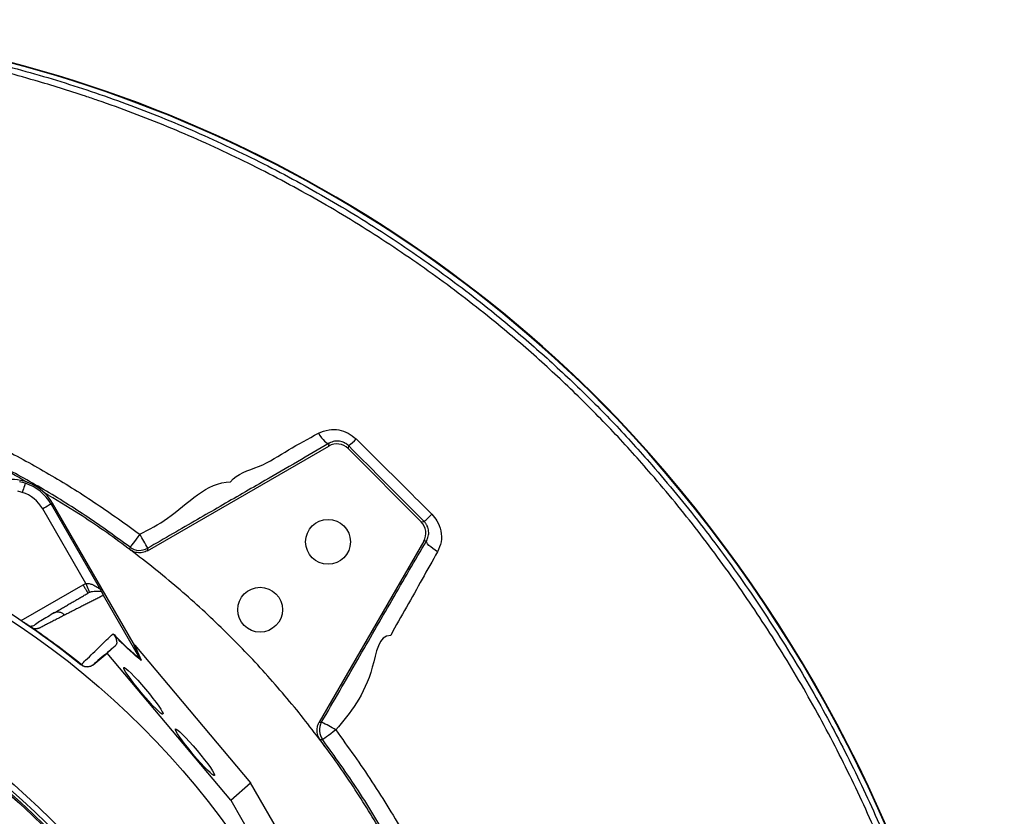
# Model space of a CAD drawing. Header units: millimetres. Extents: x 10 to 809, y 8 to 1712.
# Tile 20 of 20: x 502 to 809, y 1463 to 1712. Entities that reach past the tile are written whole.
import ezdxf

# ---------------------------------------------------------------- set-up
doc = ezdxf.new("R2010")
doc.units = ezdxf.units.MM

msp = doc.modelspace()

# ---------------------------------------------------------------- linework, layer by layer
at = {"color": 7, "linetype": 'Continuous', "lineweight": 25}
for p, q in [((688.26, 1587.36), (688.38, 1587.48)), ((541.81, 1545.97), (598.41, 1578.64)), ((598.41, 1578.64), (598.52, 1579.53)), ((604.56, 1578.78), (604.44, 1577.85)), ((604.44, 1577.85), (627.3, 1554.99)), ((511.7, 1560.53), (512.13, 1560.77)), ((511.7, 1560.53), (526.73, 1534.49)), ((537.28, 1517.2), (512.13, 1560.77)), ((522.57, 1535.7), (509.11, 1559.03)), ((627.3, 1554.99), (628.2, 1555.11)), ((628.1, 1548.96), (595.42, 1492.36)), ((628.94, 1549.07), (628.1, 1548.96)), ((536.31, 1546.3), (535.99, 1546.54)), ((521.68, 1535.27), (522.57, 1535.7)), ((539.44, 1512.29), (528.04, 1532.02)), ((512.81, 1526.6), (512.39, 1526.45)), ((505.87, 1521.83), (505.8, 1521.88)), ((539.44, 1512.28), (537.28, 1517.2)), ((537.61, 1516.73), (537.28, 1517.2)), ((537.61, 1516.73), (539.77, 1511.8)), ((537.82, 1516.49), (573.95, 1473.49)), ((524.83, 1510.35), (529.18, 1514.01)), ((529.18, 1514.01), (531.72, 1516.23)), ((567.78, 1468.07), (529.18, 1514.01)), ((521.01, 1510.31), (521.12, 1510.41)), ((524.92, 1510.43), (524.83, 1510.35)), ((539.44, 1512.29), (539.44, 1512.28)), ((598.66, 1482.92), (595.75, 1486.86)), ((567.78, 1468.07), (573.95, 1473.49)), ((608.9, 1412.96), (573.95, 1473.49)), ((567.78, 1468.07), (601.12, 1410.32))]:
    msp.add_line(p, q, dxfattribs=at)
at = {"color": 8, "linetype": 'Continuous', "lineweight": 25}
msp.add_line((502.36, 1524.12), (521.68, 1535.27), dxfattribs=at)
at = {"color": 7, "linetype": 'Continuous', "lineweight": 25, "flags": 128}
for points in [[(595.17, 1582.64), (595.65, 1581.91), (596.15, 1581.25), (596.64, 1580.66), (597.11, 1580.19), (597.55, 1579.82), (597.94, 1579.59), (598.27, 1579.49), (598.52, 1579.53)], [(503.6, 1567.05), (503.58, 1566.98), (503.52, 1566.8), (503.44, 1566.53), (503.33, 1566.18), (503.19, 1565.75), (503.03, 1565.26), (502.87, 1564.74), (502.69, 1564.19)], [(511.7, 1560.53), (511.64, 1560.49), (511.48, 1560.4), (511.23, 1560.26), (510.91, 1560.07), (510.52, 1559.85), (510.08, 1559.59), (509.6, 1559.31), (509.11, 1559.03)], [(539.39, 1551.1), (538.81, 1550.33), (538.25, 1549.58), (537.73, 1548.88), (537.27, 1548.28), (536.89, 1547.77), (536.61, 1547.4), (536.43, 1547.16), (536.37, 1547.07)], [(536.31, 1546.3), (536.33, 1546.51), (536.37, 1547.07)], [(632.4, 1545.61), (631.62, 1546.11), (630.9, 1546.62), (630.26, 1547.13), (629.72, 1547.62), (629.31, 1548.08), (629.04, 1548.48), (628.91, 1548.81), (628.94, 1549.07)], [(541.86, 1546.74), (541.84, 1546.41), (541.81, 1545.97)], [(522.57, 1535.7), (522.78, 1535.17), (522.98, 1534.66), (523.16, 1534.18), (523.32, 1533.76), (523.46, 1533.42), (523.56, 1533.15), (523.63, 1532.98), (523.65, 1532.91)], [(595.42, 1492.36), (595.86, 1492.39), (596.19, 1492.41)], [(600.61, 1489.96), (599.83, 1489.38), (599.07, 1488.81), (598.37, 1488.29), (597.75, 1487.83), (597.24, 1487.45), (596.85, 1487.16), (596.61, 1486.98), (596.52, 1486.91)], [(596.52, 1486.91), (596.42, 1486.91), (595.75, 1486.86)]]:
    msp.add_lwpolyline(points, dxfattribs=at)
at = {"color": 7, "linetype": 'Continuous', "lineweight": 25}
for centre, radius in [((357.78, 1308.33), 258.01), ((598.19, 1548.74), 7), ((576.98, 1527.53), 7), ((357.78, 1308.33), 217.51), ((357.78, 1308.33), 215.64), ((357.78, 1308.33), 214.77), ((357.78, 1308.33), 214.37), ((357.78, 1308.33), 214.31), ((357.78, 1308.33), 204), ((357.78, 1308.33), 203)]:
    msp.add_circle(centre, radius, dxfattribs=at)
for centre, radius, start, end in [((395.88, 1305.64), 406.03, 43.9371, 91.9637), ((395.88, 1305.64), 406.2, 43.9369, 91.8481), ((366.03, 1283.03), 443.23, 342.7762, 43.3648), ((366.03, 1283.03), 443.4, 342.7757, 43.3649), ((597.35, 1589.72), 13.1, 303.4041, 317.4612), ((499.23, 1553.33), 14.9, 30, 90), ((499.23, 1553.33), 14.4, 72.3214, 79.7042), ((499.23, 1553.33), 14.4, 30, 72.3214), ((499.23, 1553.33), 11.4, 72.3214, 79.7042), ((499.23, 1553.33), 11.4, 30, 72.3214), ((605.15, 1581.99), 35.41, 310.6157, 315.9721), ((357.78, 1308.33), 259.7, 51.0565, 68.9435), ((397.64, 1467.87), 164.38, 28.6723, 30.4194), ((539.36, 1551.07), 5, 233.2145, 299.987), ((600.52, 1489.91), 5, 150.0123, 216.7855), ((564.4, 1429.68), 70.33, 59.009, 63.1222)]:
    msp.add_arc(centre, radius, start, end, dxfattribs=at)
for centre, major_axis, ratio, start_param, end_param in [((600.91, 1574.31), (-0.65, -4.96), 0.999758, 2.487211, 3.795974), ((623.76, 1551.46), (-4.96, -0.65), 0.999758, 2.487211, 3.795974), ((537.05, 1517.82), (-11.1, 13.24), 0.015428, 1.640213, 1.658419)]:
    msp.add_ellipse(centre, major_axis=major_axis, ratio=ratio, start_param=start_param, end_param=end_param, dxfattribs=at)
for centre in [(540.52, 1502.18), (556.64, 1482.99)]:
    msp.add_ellipse(centre, major_axis=(-6.12, 7.29), ratio=0.088975, dxfattribs=at)
for points, knots in [([(381.97, 1710.3), (385.37, 1710.39), (396.37, 1710.68), (415.01, 1710.25), (437.82, 1708.49), (460.52, 1705.43), (483.03, 1701.1), (505.21, 1695.53), (527.18, 1688.66), (548.88, 1680.44), (570.27, 1670.9), (591.11, 1660.13), (611.3, 1648.19), (630.75, 1635.15), (647.8, 1622.23), (662.63, 1609.77), (675.43, 1598.01), (687.72, 1585.71), (700.86, 1571.25), (714.65, 1554.47), (728.81, 1535.25), (741.83, 1515.42), (753.69, 1495.01), (764.39, 1474.1), (774, 1452.63), (782.44, 1430.68), (789.79, 1408.36), (793.66, 1393.21), (795.6, 1385.65)], [0, 0, 0, 0, 0.017926, 0.057945, 0.098093, 0.138306, 0.178518, 0.218665, 0.258684, 0.299649, 0.340749, 0.381919, 0.423089, 0.464192, 0.505158, 0.535639, 0.566149, 0.596657, 0.627135, 0.669008, 0.710911, 0.752784, 0.79389, 0.835111, 0.876391, 0.917672, 0.958894, 1, 1, 1, 1]), ([(793.67, 1385.19), (793.67, 1385.19), (790.19, 1392.14), (788.6, 1408.07), (780.37, 1429.94), (772.22, 1451.89), (762.59, 1473.24), (751.96, 1494.06), (740.26, 1514.17), (727.56, 1533.55), (713.92, 1552.16), (700.45, 1568.69), (687.35, 1583.22), (674.8, 1595.87), (661.71, 1607.94), (646.7, 1620.58), (629.6, 1633.53), (610.24, 1646.51), (590.14, 1658.39), (569.41, 1669.11), (548.12, 1678.6), (532.33, 1684.58), (518.52, 1689.27), (504.98, 1693.48), (485.49, 1698.52), (463.92, 1702.87), (443.9, 1705.77), (425.53, 1707.53), (408.88, 1708.42), (394.36, 1708.63), (385.42, 1708.4), (382.03, 1708.31)], [0, 0, 0, 0, 0, 0.041117, 0.08235, 0.123641, 0.164932, 0.206164, 0.24728, 0.287949, 0.328645, 0.369314, 0.400693, 0.432105, 0.463519, 0.494901, 0.535862, 0.576959, 0.618124, 0.659288, 0.700383, 0.741342, 0.74858, 0.777535, 0.816294, 0.855082, 0.893841, 0.923249, 0.95267, 0.982078, 1, 1, 1, 1]), ([(176.26, 1551), (180.84, 1554.34), (190.01, 1561.03), (204.5, 1570.03), (219.46, 1578.26), (234.88, 1585.61), (250.65, 1592.09), (266.74, 1597.66), (283.12, 1602.3), (299.77, 1606.01), (316.62, 1608.79), (333.6, 1610.64), (350.63, 1611.53), (367.65, 1611.46), (384.65, 1610.42), (401.58, 1608.42), (418.4, 1605.47), (435.04, 1601.59), (451.4, 1596.81), (467.28, 1591.17), (482.66, 1584.72), (497.53, 1577.51), (511.98, 1569.5), (526.01, 1560.77), (534.93, 1554.32), (539.39, 1551.1)], [0, 0, 0, 0, 0.0436507, 0.0874412, 0.1313088, 0.1751829, 0.2189889, 0.2626498, 0.3063145, 0.3501168, 0.3939893, 0.4378621, 0.4816649, 0.5253299, 0.5689903, 0.612788, 0.6566556, 0.7005232, 0.7443209, 0.7879813, 0.8303222, 0.8727573, 0.9152241, 0.9576591, 1, 1, 1, 1]), ([(536.37, 1547.07), (531.99, 1550.24), (523.22, 1556.58), (509.42, 1565.17), (495.21, 1573.06), (480.59, 1580.16), (464.45, 1586.94), (446.68, 1593.14), (427.26, 1598.47), (407.51, 1602.5), (387.56, 1605.2), (367.5, 1606.55), (347.39, 1606.51), (327.3, 1605.11), (307.33, 1602.37), (287.6, 1598.32), (268.22, 1592.95), (249.27, 1586.25), (230.77, 1578.29), (212.84, 1569.08), (195.52, 1558.78), (184.63, 1550.97), (179.19, 1547.07)], [0, 0, 0, 0, 0.042339, 0.084772, 0.127236, 0.169669, 0.212008, 0.264417, 0.317006, 0.369655, 0.422243, 0.474652, 0.527067, 0.579662, 0.632317, 0.684911, 0.737327, 0.789742, 0.842336, 0.894991, 0.947585, 1, 1, 1, 1]), ([(504.5, 1567.13), (504.5, 1567.13), (499.2, 1570.36), (488.08, 1575.96), (476.72, 1580.93), (471.04, 1583.42)], [0, 0, 0, 0, 0.00052, 0.50026, 1, 1, 1, 1]), ([(567.75, 1567.46), (567.75, 1567.46), (569.75, 1570.13), (577.21, 1571.87), (585.84, 1577.63), (592.05, 1580.96), (595.17, 1582.64)], [0, 0, 0, 0, 0.000002, 0.315966, 0.656143, 1, 1, 1, 1]), ([(595.17, 1582.64), (596.25, 1583.1), (598.28, 1583.96), (601.57, 1583.83), (604.58, 1582.87), (606.2, 1581.53), (607.01, 1580.86)], [0, 0, 0, 0, 0.279621, 0.520045, 0.759217, 1, 1, 1, 1]), ([(607.01, 1580.86), (609.37, 1578.51), (617.25, 1570.71), (625.11, 1562.87), (630.61, 1557.38)], [0, 0, 0, 0, 0.300142, 1, 1, 1, 1]), ([(598.52, 1579.53), (595.23, 1577.61), (588.65, 1573.77), (579.56, 1568.5), (571.48, 1563.83), (564.45, 1559.78), (554.58, 1554.08), (547.05, 1549.74), (541.86, 1546.74)], [0, 0, 0, 0, 0.178685, 0.357385, 0.480525, 0.603796, 0.727077, 1, 1, 1, 1]), ([(604.56, 1578.78), (604.22, 1579.08), (603.82, 1579.42), (602.89, 1579.92), (601.77, 1580.26), (600.09, 1580.25), (599.08, 1579.78), (598.52, 1579.53)], [0, 0, 0, 0, 0.193976, 0.225935, 0.455698, 0.700124, 1, 1, 1, 1]), ([(539.39, 1551.1), (542.31, 1552.62), (551.9, 1557.58), (560.17, 1567.46), (567.75, 1567.46), (567.75, 1567.46)], [0, 0, 0, 0, 0.305406, 0.999998, 1, 1, 1, 1]), ([(589.16, 1495.32), (585.18, 1500.08), (577.2, 1509.59), (564.14, 1522.87), (550.34, 1535.37), (535.74, 1546.93), (522.12, 1556.59), (513.11, 1561.94), (509.44, 1564.12)], [0, 0, 0, 0, 0.175791, 0.351582, 0.527373, 0.703164, 0.878955, 1, 1, 1, 1]), ([(630.61, 1557.38), (631.18, 1556.72), (632.51, 1555.18), (633.6, 1552.16), (633.74, 1548.7), (632.85, 1546.64), (632.4, 1545.61)], [0, 0, 0, 0, 0.200364, 0.466837, 0.735566, 1, 1, 1, 1]), ([(628.94, 1549.07), (629.21, 1549.52), (629.4, 1550), (629.58, 1550.76), (629.61, 1551.02), (629.65, 1551.55), (629.65, 1551.81), (629.6, 1552.35), (629.55, 1552.62), (629.41, 1553.16), (629.32, 1553.42), (629.08, 1553.94), (628.93, 1554.19), (628.6, 1554.67), (628.41, 1554.9), (628.2, 1555.11)], [0, 0, 0, 0, 0.25, 0.25, 0.375, 0.375, 0.5, 0.5, 0.625, 0.625, 0.75, 0.75, 0.875, 0.875, 1, 1, 1, 1]), ([(596.19, 1492.41), (599.95, 1498.92), (605.49, 1508.52), (612.79, 1521.19), (618.17, 1530.52), (623.59, 1539.88), (627.16, 1546), (628.94, 1549.07)], [0, 0, 0, 0, 0.343236, 0.50592, 0.668408, 0.834209, 1, 1, 1, 1]), ([(541.81, 1545.97), (541.3, 1545.74), (540.27, 1545.27), (538.55, 1545.27), (537.21, 1545.69), (536.53, 1546.15), (536.31, 1546.3)], [0, 0, 0, 0, 0.288888, 0.577777, 0.866646, 1, 1, 1, 1]), ([(632.4, 1545.61), (630.8, 1542.78), (627.58, 1537.11), (622.75, 1528.31), (619.3, 1522.54), (617.79, 1519.52), (617.79, 1519.52)], [0, 0, 0, 0, 0.332026, 0.66425, 0.999998, 1, 1, 1, 1]), ([(521.68, 1535.27), (521.87, 1534.93), (522.07, 1534.59), (522.43, 1533.97), (522.6, 1533.68), (522.88, 1533.2), (522.99, 1533), (523.14, 1532.74), (523.18, 1532.68), (523.18, 1532.68)], [0, 0, 0, 0, 0.25, 0.25, 0.5, 0.5, 0.75, 0.75, 1, 1, 1, 1]), ([(522.57, 1535.7), (522.81, 1535.73), (523.16, 1535.77), (523.87, 1535.66), (524.86, 1535.32), (525.83, 1534.74), (526.46, 1534.32), (526.69, 1534.21), (526.79, 1534.19), (526.83, 1534.23), (526.81, 1534.34), (526.76, 1534.44), (526.73, 1534.49)], [0, 0, 0, 0, 0.119076, 0.171495, 0.364268, 0.663867, 0.784807, 0.833305, 0.870199, 0.91101, 0.95329, 1, 1, 1, 1]), ([(512.39, 1526.45), (512.6, 1526.57), (513.03, 1526.82), (513.66, 1527.18), (514.29, 1527.55), (514.92, 1527.91), (515.54, 1528.27), (516.15, 1528.62), (516.77, 1528.97), (517.37, 1529.32), (517.97, 1529.67), (518.57, 1530.02), (519.16, 1530.36), (519.75, 1530.7), (520.33, 1531.04), (520.91, 1531.37), (521.49, 1531.7), (522.06, 1532.03), (522.62, 1532.36), (522.99, 1532.57), (523.18, 1532.68)], [0, 0, 0, 0, 0.052635, 0.105608, 0.158921, 0.212573, 0.266566, 0.320902, 0.37558, 0.430604, 0.485973, 0.541688, 0.597751, 0.654162, 0.710923, 0.768034, 0.825496, 0.883311, 0.941478, 1, 1, 1, 1]), ([(528.04, 1532.02), (527.85, 1531.92), (527.46, 1531.73), (526.87, 1531.43), (526.27, 1531.12), (525.67, 1530.82), (525.06, 1530.51), (524.45, 1530.2), (523.83, 1529.88), (523.2, 1529.57), (522.57, 1529.24), (521.93, 1528.92), (521.29, 1528.59), (520.64, 1528.26), (519.98, 1527.93), (519.32, 1527.59), (518.65, 1527.25), (517.98, 1526.9), (517.29, 1526.55), (516.61, 1526.2), (516.14, 1525.96), (515.91, 1525.84)], [0, 0, 0, 0, 0.055211, 0.110128, 0.164753, 0.219086, 0.273129, 0.326884, 0.38035, 0.43353, 0.486425, 0.539036, 0.591365, 0.643413, 0.695181, 0.746671, 0.797884, 0.848822, 0.899487, 0.949879, 1, 1, 1, 1]), ([(523.65, 1532.91), (523.48, 1532.85), (523.3, 1532.8), (523.18, 1532.68), (523.18, 1532.68)], [0, 0, 0, 0, 0.999835, 1, 1, 1, 1]), ([(527.43, 1533.19), (527.4, 1533.18), (527.24, 1533.17), (526.72, 1533.21), (525.83, 1533.29), (524.76, 1533.21), (524.06, 1533.06), (523.72, 1532.93), (523.65, 1532.91)], [0, 0, 0, 0, 0.044061, 0.224376, 0.592587, 0.811387, 0.961187, 1, 1, 1, 1]), ([(526.73, 1534.49), (526.74, 1534.49), (526.77, 1534.43), (526.94, 1534.13), (527.22, 1533.6), (527.36, 1533.32), (527.43, 1533.19)], [0, 0, 0, 0, 0.005916, 0.105159, 0.552673, 1, 1, 1, 1]), ([(527.43, 1533.19), (527.45, 1533.14), (527.52, 1532.99), (527.64, 1532.75), (527.82, 1532.43), (527.94, 1532.21), (528.01, 1532.07), (528.03, 1532.04)], [0, 0, 0, 0, 0.171805, 0.597034, 0.766219, 0.937377, 1, 1, 1, 1]), ([(512.79, 1526.64), (511.34, 1525.77), (509.27, 1524.53), (507.03, 1523.22), (506.21, 1522.38), (505.41, 1522.33), (505.12, 1522.31)], [0, 0, 0, 0, 0.578265, 0.819398, 0.935237, 1, 1, 1, 1]), ([(515.91, 1525.84), (515.69, 1525.73), (515.26, 1525.51), (514.6, 1525.17), (513.93, 1524.83), (513.26, 1524.48), (512.37, 1524.03), (511.27, 1523.46), (510.15, 1522.88), (509.24, 1522.4), (508.69, 1522.11), (508.29, 1521.91), (508.05, 1521.81), (507.84, 1521.72), (507.61, 1521.65), (507.34, 1521.6), (507.02, 1521.56), (506.67, 1521.53), (506.42, 1521.53), (506.3, 1521.53)], [0, 0, 0, 0, 0.077777, 0.1552, 0.232272, 0.308995, 0.385372, 0.530526, 0.674474, 0.747423, 0.819615, 0.846383, 0.869761, 0.889755, 0.906383, 0.929523, 0.9528, 0.976272, 1, 1, 1, 1]), ([(505.8, 1521.88), (505.76, 1521.9), (505.68, 1521.95), (505.56, 1522.03), (505.43, 1522.11), (505.29, 1522.2), (505.15, 1522.29), (505, 1522.39), (504.85, 1522.48), (504.69, 1522.59), (504.52, 1522.7), (504.35, 1522.81), (504.18, 1522.92), (503.99, 1523.04), (503.75, 1523.2), (503.44, 1523.41), (503.06, 1523.66), (502.67, 1523.91), (502.28, 1524.18), (502.01, 1524.35), (501.88, 1524.44)], [0, 0, 0, 0, 0.044249, 0.088103, 0.131644, 0.174954, 0.21812, 0.261226, 0.304357, 0.347601, 0.391041, 0.434763, 0.478847, 0.523375, 0.568424, 0.654803, 0.740537, 0.826241, 0.912528, 1, 1, 1, 1]), ([(506.3, 1521.53), (506.27, 1521.56), (506.21, 1521.6), (506.12, 1521.66), (506.03, 1521.72), (505.95, 1521.78), (505.9, 1521.82), (505.87, 1521.83)], [0, 0, 0, 0, 0.212576, 0.416535, 0.614103, 0.807726, 1, 1, 1, 1]), ([(521.1, 1510.42), (521.56, 1510.86), (523.6, 1512.82), (527.02, 1516.13), (529.71, 1518.74), (531.06, 1520.05)], [0, 0, 0, 0, 0.127099, 0.56229, 1, 1, 1, 1]), ([(531.06, 1520.05), (531.07, 1520.05), (531.15, 1519.9), (531.24, 1519.76), (531.34, 1519.63)], [0, 0, 0, 0, 0.022152, 1, 1, 1, 1]), ([(531.06, 1520.05), (532.11, 1518.98), (534.23, 1516.81), (536.79, 1514.45), (538.44, 1513.06), (539.24, 1512.44), (539.44, 1512.29)], [0, 0, 0, 0, 0.297893, 0.6067358, 0.9031829, 1, 1, 1, 1]), ([(531.34, 1519.63), (531.39, 1519.56), (531.56, 1519.32), (531.76, 1518.97), (531.95, 1518.57), (532.15, 1517.89), (532.23, 1517.13), (532.02, 1516.58), (531.81, 1516.33), (531.72, 1516.23)], [0, 0, 0, 0, 0.014357, 0.049628, 0.124372, 0.19944, 0.496383, 0.793754, 1, 1, 1, 1]), ([(539.77, 1511.8), (539.55, 1511.97), (538.72, 1512.62), (537.27, 1513.86), (535.29, 1515.68), (533.4, 1517.51), (532, 1518.94), (531.34, 1519.63)], [0, 0, 0, 0, 0.106661, 0.403143, 0.607796, 0.812342, 1, 1, 1, 1]), ([(617.79, 1519.52), (617.79, 1519.52), (613.95, 1519.52), (611.85, 1503.39), (605.09, 1495.32), (600.61, 1489.96)], [0, 0, 0, 0, 0.000001, 0.336905, 1, 1, 1, 1]), ([(531.72, 1516.23), (531.5, 1516.05), (529.78, 1514.58), (527.54, 1512.67), (525.39, 1510.83), (524.92, 1510.43)], [0, 0, 0, 0, 0.102589, 0.804819, 1, 1, 1, 1]), ([(524.83, 1510.35), (524.55, 1510.16), (523.99, 1509.77), (522.97, 1509.59), (521.92, 1509.73), (521.32, 1510.11), (521.01, 1510.31)], [0, 0, 0, 0, 0.244926, 0.489849, 0.7347, 1, 1, 1, 1]), ([(521.12, 1510.41), (521.4, 1510.22), (521.96, 1509.85), (522.98, 1509.68), (524.01, 1509.84), (524.63, 1510.19), (524.92, 1510.43), (524.92, 1510.43)], [0, 0, 0, 0, 0.243076, 0.486107, 0.730213, 0.994529, 1, 1, 1, 1]), ([(539.44, 1512.28), (539.54, 1512.12), (539.65, 1511.95), (539.77, 1511.8), (539.77, 1511.8)], [0, 0, 0, 0, 0.976167, 1, 1, 1, 1]), ([(655.16, 1311.11), (655.17, 1312.83), (655.24, 1320.44), (654.3, 1333.92), (652.32, 1351.47), (649.23, 1368.86), (645.13, 1386.05), (640.01, 1402.96), (633.9, 1419.54), (626.81, 1435.72), (618.78, 1451.46), (609.82, 1466.68), (600.03, 1481.4), (592.78, 1490.68), (589.16, 1495.32)], [0, 0, 0, 0, 0.025897, 0.114452, 0.203007, 0.291562, 0.380116, 0.468671, 0.557226, 0.645781, 0.734336, 0.82289, 0.911445, 1, 1, 1, 1]), ([(595.75, 1486.86), (595.46, 1487.34), (594.87, 1488.31), (594.67, 1490.02), (594.93, 1491.4), (595.3, 1492.13), (595.42, 1492.36)], [0, 0, 0, 0, 0.288886, 0.577779, 0.86664, 1, 1, 1, 1]), ([(600.61, 1489.96), (604.45, 1484.63), (612.16, 1473.94), (621.86, 1457.83), (630.19, 1442.08), (637.2, 1426.79), (643.43, 1410.99), (648.8, 1394.71), (653.35, 1378.01), (655.58, 1366.69), (656.69, 1361.03)], [0, 0, 0, 0, 0.139024, 0.278637, 0.397133, 0.515719, 0.634215, 0.756111, 0.878104, 1, 1, 1, 1]), ([(651.39, 1360.1), (650.52, 1364.66), (648.78, 1373.79), (645.37, 1387.3), (641.36, 1400.74), (636.66, 1414.06), (631.31, 1427.23), (625.06, 1440.72), (617.32, 1455.38), (607.87, 1471.12), (600.31, 1481.64), (596.52, 1486.91)], [0, 0, 0, 0, 0.099877, 0.199809, 0.299686, 0.401596, 0.503563, 0.605472, 0.721303, 0.860355, 1, 1, 1, 1])]:
    msp.add_open_spline(points, degree=3, knots=knots, dxfattribs=at)
for points in [[(628.2, 1555.11), (620.32, 1563), (612.44, 1570.89), (604.56, 1578.78)], [(521.11, 1510.41), (518.71, 1512.35), (513.84, 1516.15), (508.83, 1519.77), (506.3, 1521.53)]]:
    msp.add_open_spline(points, degree=3, dxfattribs=at)
at = {"color": 8, "linetype": 'Continuous', "lineweight": 25}
for points, knots in [([(515.91, 1525.84), (515.67, 1526.06), (515.17, 1526.5), (514.23, 1526.81), (513.39, 1526.85), (512.95, 1526.66), (512.81, 1526.6)], [0, 0, 0, 0, 0.2758125, 0.567614, 0.8594126, 1, 1, 1, 1]), ([(456.53, 1191.63), (457.67, 1192.59), (462.09, 1196.3), (469.06, 1203.57), (477.36, 1213.36), (484.82, 1223.91), (491.44, 1235.12), (497.14, 1246.95), (501.84, 1259.21), (505.5, 1271.82), (508.07, 1284.71), (509.54, 1297.8), (509.89, 1310.96), (509.1, 1324.03), (507.1, 1336.89), (504.01, 1349.49), (499.98, 1361.82), (494.96, 1374.31), (488.92, 1386.9), (481.77, 1399.47), (473.74, 1411.51), (465.05, 1422.74), (455.73, 1433.12), (445.89, 1442.67), (435.4, 1451.52), (424.33, 1459.61), (413.99, 1466.13), (404.52, 1471.19), (396.02, 1474.93), (387.25, 1477.97), (380.83, 1479.58), (377.38, 1480.24), (376.95, 1480.32)], [0, 0, 0, 0, 0.012243, 0.047476, 0.082711, 0.117826, 0.153727, 0.189754, 0.225782, 0.261682, 0.297697, 0.333847, 0.369988, 0.405992, 0.441442, 0.477007, 0.512617, 0.548131, 0.58774, 0.627448, 0.667153, 0.706756, 0.744251, 0.781886, 0.819565, 0.857192, 0.89468, 0.920099, 0.945599, 0.971072, 0.996452, 1, 1, 1, 1])]:
    msp.add_open_spline(points, degree=3, knots=knots, dxfattribs=at)

doc.saveas('drawing.dxf')
